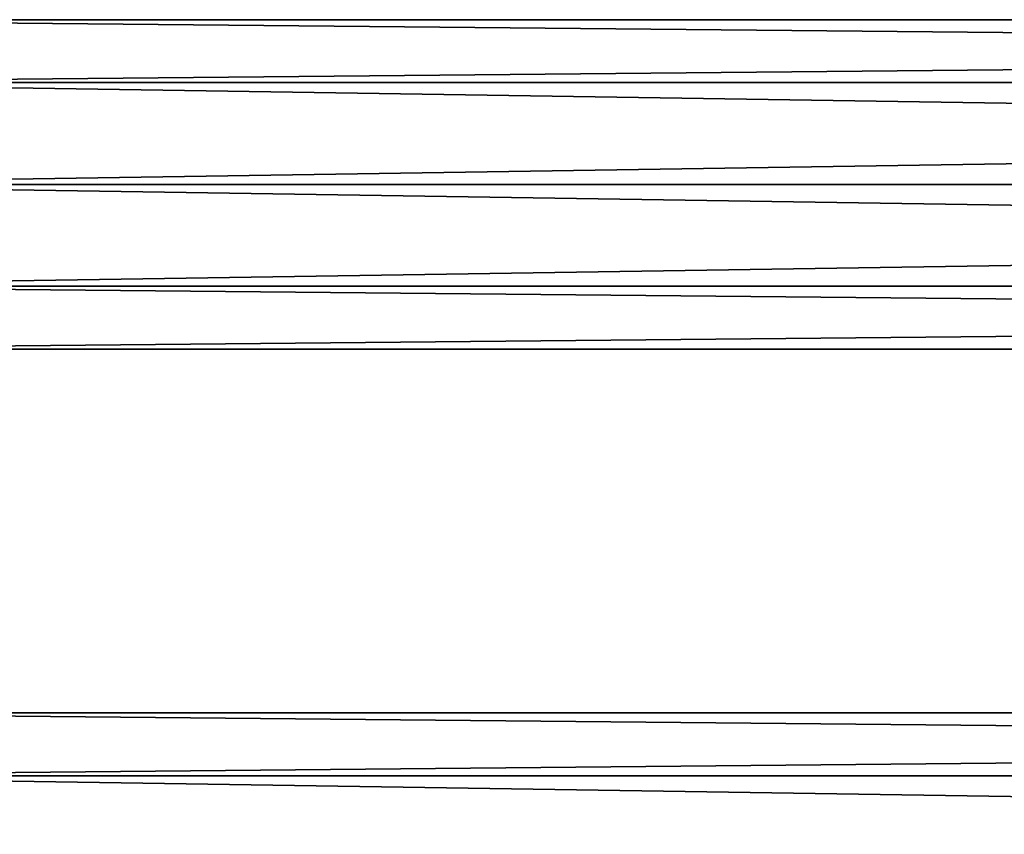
# Model space of a CAD drawing. Extents: x -250 to 250, y -697 to 625.
# Tile 230 of 256: x -188 to -125, y 553 to 604. Entities that reach past the tile are written whole.
import ezdxf

# ---------------------------------------------------------------- set-up
doc = ezdxf.new("R2010")
doc.units = 0
doc.header["$LTSCALE"] = 25.405557
for name, color, linetype in [('276', 7, 'CONTINUOUS'), ('277', 7, 'CONTINUOUS'), ('279', 7, 'CONTINUOUS')]:
    doc.layers.add(name, color=color, linetype=linetype)

msp = doc.modelspace()

# ---------------------------------------------------------------- linework, layer by layer
at = {"layer": '276', "color": 7, "linetype": 'CONTINUOUS'}
for points in [[(210, 594, -11), (210, 587.534, -8.899), (-210, 594, -11), (210, 594, -11)], [(-210, 594, -11), (210, 587.534, -8.899), (-210, 587.534, -8.899), (-210, 594, -11)], [(210, 587.534, 8.899), (210, 594, 11), (-210, 587.534, 8.899), (210, 587.534, 8.899)], [(210, 594, 11), (-210, 594, 11), (-210, 587.534, 8.899), (210, 594, 11)], [(210, 587.534, -8.899), (210, 583.538, -3.399), (-210, 587.534, -8.899), (210, 587.534, -8.899)], [(210, 583.538, -3.399), (-210, 583.538, -3.399), (-210, 587.534, -8.899), (210, 583.538, -3.399)], [(210, 583.538, 3.399), (210, 587.534, 8.899), (-210, 583.538, 3.399), (210, 583.538, 3.399)], [(210, 587.534, 8.899), (-210, 587.534, 8.899), (-210, 583.538, 3.399), (210, 587.534, 8.899)], [(210, 583.538, -3.399), (210, 583.538, 3.399), (-210, 583.538, -3.399), (210, 583.538, -3.399)], [(210, 583.538, 3.399), (-210, 583.538, 3.399), (-210, 583.538, -3.399), (210, 583.538, 3.399)]]:
    msp.add_3dface(points, dxfattribs=at)
at = {"layer": '277', "color": 7, "linetype": 'CONTINUOUS'}
for points in [[(210, 600.466, 8.899), (210, 604.462, 3.399), (-210, 600.466, 8.899), (210, 600.466, 8.899)], [(210, 604.462, 3.399), (210, 604.462, -3.399), (-210, 604.462, 3.399), (210, 604.462, 3.399)], [(210, 604.462, 3.399), (-210, 604.462, 3.399), (-210, 600.466, 8.899), (210, 604.462, 3.399)], [(210, 604.462, -3.399), (210, 600.466, -8.899), (-210, 604.462, -3.399), (210, 604.462, -3.399)], [(210, 604.462, -3.399), (-210, 604.462, -3.399), (-210, 604.462, 3.399), (210, 604.462, -3.399)], [(210, 600.466, -8.899), (-210, 600.466, -8.899), (-210, 604.462, -3.399), (210, 600.466, -8.899)], [(210, 600.466, -8.899), (210, 594, -11), (-210, 600.466, -8.899), (210, 600.466, -8.899)], [(210, 594, -11), (-210, 594, -11), (-210, 600.466, -8.899), (210, 594, -11)], [(210, 594, 11), (210, 600.466, 8.899), (-210, 594, 11), (210, 594, 11)], [(210, 600.466, 8.899), (-210, 600.466, 8.899), (-210, 594, 11), (210, 600.466, 8.899)]]:
    msp.add_3dface(points, dxfattribs=at)
at = {"layer": '279', "color": 7, "linetype": 'CONTINUOUS'}
for points in [[(210, 556.466, 8.899), (210, 560.462, 3.399), (-210, 556.466, 8.899), (210, 556.466, 8.899)], [(210, 560.462, 3.399), (210, 560.462, -3.399), (-210, 560.462, 3.399), (210, 560.462, 3.399)], [(210, 560.462, 3.399), (-210, 560.462, 3.399), (-210, 556.466, 8.899), (210, 560.462, 3.399)], [(210, 560.462, -3.399), (210, 556.466, -8.899), (-210, 560.462, -3.399), (210, 560.462, -3.399)], [(210, 560.462, -3.399), (-210, 560.462, -3.399), (-210, 560.462, 3.399), (210, 560.462, -3.399)], [(210, 556.466, -8.899), (-210, 556.466, -8.899), (-210, 560.462, -3.399), (210, 556.466, -8.899)], [(210, 556.466, -8.899), (210, 550, -11), (-210, 556.466, -8.899), (210, 556.466, -8.899)], [(210, 550, -11), (-210, 550, -11), (-210, 556.466, -8.899), (210, 550, -11)], [(210, 550, 11), (210, 556.466, 8.899), (-210, 550, 11), (210, 550, 11)], [(210, 556.466, 8.899), (-210, 556.466, 8.899), (-210, 550, 11), (210, 556.466, 8.899)]]:
    msp.add_3dface(points, dxfattribs=at)

doc.saveas('drawing.dxf')
